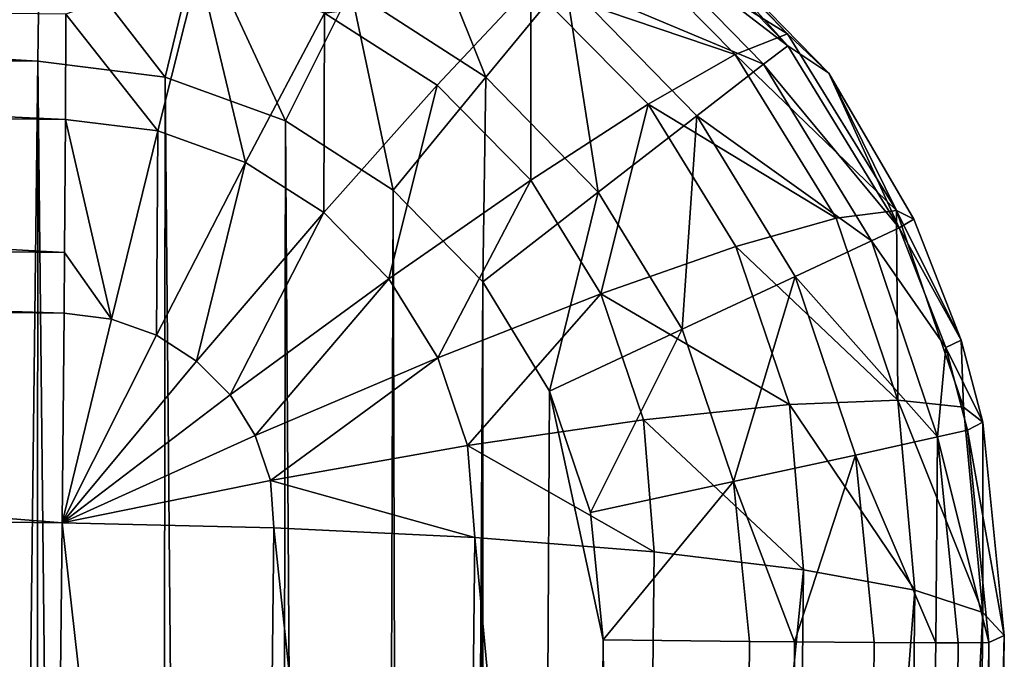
# Model space of a CAD drawing. Header units: millimetres. Extents: x 29 to 339, y 29 to 1104.
# Tile 243 of 256: x 196.55 to 201.71, y 589.54 to 592.9. Entities that reach past the tile are written whole.
import ezdxf

# ---------------------------------------------------------------- set-up
doc = ezdxf.new("R2010")
doc.units = ezdxf.units.MM
doc.header["$LTSCALE"] = 25.4
doc.layers.get('0').update_dxf_attribs({"true_color": 0xff5454})

# ---------------------------------------------------------------- blocks, each defined once
blk = doc.blocks.new('PATIO-10105.STL')
at = {"color": 18, "true_color": 0x000000}
mesh = blk.add_polyface(dxfattribs=at)
corners = [(200.5771, 592.7599, 8.8016), (199.6989, 593.7362, 16.3294), (200.7918, 592.6171, 16.3231), (199.7948, 593.561, 8.806)]
mesh.append_faces([[corners[k] for k in face] for face in [(0, 1, 2), (1, 0, 3)]], dxfattribs={"vtx0": -1, "color": 18})
mesh = blk.add_polyface(dxfattribs=at)
corners = [(199.6989, 593.7362, 16.3294), (199.8104, 593.6005, 17.0091), (200.5753, 592.8225, 17.0832)]
mesh.append_faces([[corners[k] for k in face] for face in [(0, 1, 2)]], dxfattribs={"color": 18})
mesh = blk.add_polyface(dxfattribs=at)
corners = [(199.6989, 593.7362, 16.3294), (200.5753, 592.8225, 17.0832), (200.7918, 592.6171, 16.3231)]
mesh.append_faces([[corners[k] for k in face] for face in [(0, 1, 2)]], dxfattribs={"color": 18})
mesh = blk.add_polyface(dxfattribs=at)
corners = [(180.6582, 593.6345, 7.1636), (196.6456, 592.6789, 6.8441), (180.6476, 592.8685, 7.0153), (196.6562, 593.4449, 6.9925)]
mesh.append_faces([[corners[k] for k in face] for face in [(0, 1, 2), (1, 0, 3)]], dxfattribs={"vtx0": -1, "color": 18})
mesh = blk.add_polyface(dxfattribs=at)
corners = [(198.5784, 593.6361, 7.4044), (198.9939, 592.5958, 6.9715), (198.2853, 593.0527, 6.9769), (199.409, 593.1003, 7.3981)]
mesh.append_faces([[corners[k] for k in face] for face in [(0, 1, 2), (1, 0, 3)]], dxfattribs={"vtx0": -1, "color": 18})
mesh = blk.add_polyface(dxfattribs=at)
corners = [(199.5931, 593.4335, 18.1016), (200.5753, 592.8225, 17.0832), (199.8104, 593.6005, 17.0091), (200.301, 592.7136, 18.1701)]
mesh.append_faces([[corners[k] for k in face] for face in [(0, 1, 2), (1, 0, 3)]], dxfattribs={"vtx0": -1, "color": 18})
mesh = blk.add_polyface(dxfattribs=at)
corners = [(198.1483, 592.9315, 19.9402), (199.2296, 593.0784, 19.1068), (198.4903, 593.5523, 19.0649), (198.7383, 592.5533, 19.9736)]
mesh.append_faces([[corners[k] for k in face] for face in [(0, 1, 2), (1, 0, 3)]], dxfattribs={"vtx0": -1, "color": 18})
mesh = blk.add_polyface(dxfattribs=at)
corners = [(199.6903, 593.4393, 8.0423), (200.5771, 592.7599, 8.8016), (200.4487, 592.6627, 8.038), (199.7948, 593.561, 8.806)]
mesh.append_faces([[corners[k] for k in face] for face in [(0, 1, 2), (1, 0, 3)]], dxfattribs={"vtx0": -1, "color": 18})
mesh = blk.add_polyface(dxfattribs=at)
corners = [(196.6562, 593.4449, 6.9925), (197.3121, 592.5958, 6.8374), (196.6456, 592.6789, 6.8441), (197.4929, 593.3406, 6.984)]
mesh.append_faces([[corners[k] for k in face] for face in [(0, 1, 2), (1, 0, 3)]], dxfattribs={"vtx0": -1, "color": 18})
mesh = blk.add_polyface(dxfattribs=at)
corners = [(199.2296, 593.0784, 19.1068), (200.301, 592.7136, 18.1701), (199.5931, 593.4335, 18.1016), (199.8445, 592.453, 19.1663)]
mesh.append_faces([[corners[k] for k in face] for face in [(0, 1, 2), (1, 0, 3)]], dxfattribs={"vtx0": -1, "color": 18})
mesh = blk.add_polyface(dxfattribs=at)
corners = [(199.409, 593.1003, 7.3981), (200.4487, 592.6627, 8.038), (200.0997, 592.3932, 7.3942), (199.6903, 593.4393, 8.0423)]
mesh.append_faces([[corners[k] for k in face] for face in [(0, 1, 2), (1, 0, 3)]], dxfattribs={"vtx0": -1, "color": 18})
mesh = blk.add_polyface(dxfattribs=at)
corners = [(197.4929, 593.3406, 6.984), (197.9435, 592.3665, 6.8317), (197.3121, 592.5958, 6.8374), (198.2853, 593.0527, 6.9769)]
mesh.append_faces([[corners[k] for k in face] for face in [(0, 1, 2), (1, 0, 3)]], dxfattribs={"vtx0": -1, "color": 18})
mesh = blk.add_polyface(dxfattribs=at)
corners = [(197.4886, 593.1697, 19.9226), (196.7916, 592.9251, 20.2234), (197.2742, 592.3138, 20.6227)]
mesh.append_faces([[corners[k] for k in face] for face in [(0, 1, 2)]], dxfattribs={"color": 18})
mesh = blk.add_polyface(dxfattribs=at)
corners = [(197.7335, 592.1479, 20.635), (197.4886, 593.1697, 19.9226), (197.2742, 592.3138, 20.6227), (198.1483, 592.9315, 19.9402)]
mesh.append_faces([[corners[k] for k in face] for face in [(0, 1, 2), (1, 0, 3)]], dxfattribs={"vtx0": -1, "color": 18})
mesh = blk.add_polyface(dxfattribs=at)
corners = [(196.7894, 592.374, 20.6221), (180.7937, 593.1147, 20.3945), (180.7914, 592.5635, 20.7933), (196.7916, 592.9251, 20.2234)]
mesh.append_faces([[corners[k] for k in face] for face in [(0, 1, 2), (1, 0, 3)]], dxfattribs={"vtx0": -1, "color": 18})
mesh = blk.add_polyface(dxfattribs=at)
corners = [(198.2853, 593.0527, 6.9769), (198.5081, 592.0023, 6.8274), (197.9435, 592.3665, 6.8317), (198.9939, 592.5958, 6.9715)]
mesh.append_faces([[corners[k] for k in face] for face in [(0, 1, 2), (1, 0, 3)]], dxfattribs={"vtx0": -1, "color": 18})
mesh = blk.add_polyface(dxfattribs=at)
corners = [(199.2291, 592.0541, 20.0212), (199.2296, 593.0784, 19.1068), (198.7383, 592.5533, 19.9736), (199.8445, 592.453, 19.1663)]
mesh.append_faces([[corners[k] for k in face] for face in [(0, 1, 2), (1, 0, 3)]], dxfattribs={"vtx0": -1, "color": 18})
mesh = blk.add_polyface(dxfattribs=at)
corners = [(199.409, 593.1003, 7.3981), (199.583, 591.9925, 6.9682), (198.9939, 592.5958, 6.9715), (200.0997, 592.3932, 7.3942)]
mesh.append_faces([[corners[k] for k in face] for face in [(0, 1, 2), (1, 0, 3)]], dxfattribs={"vtx0": -1, "color": 18})
mesh = blk.add_polyface(dxfattribs=at)
corners = [(197.2742, 592.3138, 20.6227), (196.7916, 592.9251, 20.2234), (196.7894, 592.374, 20.6221)]
mesh.append_faces([[corners[k] for k in face] for face in [(0, 1, 2)]], dxfattribs={"color": 18})
mesh = blk.add_polyface(dxfattribs=at)
corners = [(198.1443, 591.8846, 20.6582), (198.1483, 592.9315, 19.9402), (197.7335, 592.1479, 20.635), (198.7383, 592.5533, 19.9736)]
mesh.append_faces([[corners[k] for k in face] for face in [(0, 1, 2), (1, 0, 3)]], dxfattribs={"vtx0": -1, "color": 18})
mesh = blk.add_polyface(dxfattribs=at)
corners = [(177.6126, 589.9042, 7.0626), (177.0549, 536.2402, 7.3341), (176.9875, 536.9086, 7.3316), (177.2692, 535.6036, 7.335), (177.6199, 535.0306, 7.3341), (177.6957, 590.5709, 7.0584), (178.0893, 534.5499, 7.3314), (177.925, 591.2023, 7.0528), (178.2891, 591.7668, 7.0461), (178.6538, 534.1859, 7.3271), (178.7696, 592.2362, 7.0386), (179.2852, 533.9565, 7.3215), (179.3426, 592.5869, 7.0307), (179.9518, 533.8734, 7.3147), (179.9792, 592.8011, 7.0228), (195.9497, 533.6838, 7.1435), (180.6476, 592.8685, 7.0153), (196.6456, 592.6789, 6.8441), (196.6181, 533.7511, 7.136), (197.2547, 533.9655, 7.1281), (197.3121, 592.5958, 6.8374), (197.8277, 534.3161, 7.1202), (197.9435, 592.3665, 6.8317), (198.3083, 534.7854, 7.1127), (198.5081, 592.0023, 6.8274), (198.6723, 535.35, 7.106), (198.9774, 591.5217, 6.8248), (198.9017, 535.9814, 7.1004), (198.9847, 536.648, 7.0962), (199.3281, 590.9487, 6.8238), (199.6098, 589.6436, 6.8272), (199.5424, 590.312, 6.8247)]
mesh.append_faces([[corners[k] for k in face] for face in [(0, 1, 2), (30, 29, 31)]], dxfattribs={"vtx0": -1, "color": 18})
mesh.append_faces([[corners[k] for k in face] for face in [(1, 0, 3), (3, 0, 4), (4, 5, 6), (6, 8, 9), (9, 10, 11), (11, 12, 13), (13, 14, 15), (15, 17, 18), (18, 17, 19), (19, 20, 21), (21, 22, 23), (23, 24, 25), (25, 26, 27), (27, 26, 28), (28, 29, 30)]], dxfattribs={"vtx0": -1, "vtx1": -1, "color": 18})
mesh.append_faces([[corners[k] for k in face] for face in [(4, 0, 5), (6, 5, 7), (6, 7, 8), (9, 8, 10), (11, 10, 12), (13, 12, 14), (15, 14, 16), (15, 16, 17), (19, 17, 20), (21, 20, 22), (23, 22, 24), (25, 24, 26), (28, 26, 29)]], dxfattribs={"vtx0": -1, "vtx2": -1, "color": 18})
mesh = blk.add_polyface(dxfattribs=at)
corners = [(201.1472, 591.895, 17.1756), (200.301, 592.7136, 18.1701), (200.8302, 591.8552, 18.2557), (200.5753, 592.8225, 17.0832)]
mesh.append_faces([[corners[k] for k in face] for face in [(0, 1, 2), (1, 0, 3)]], dxfattribs={"vtx0": -1, "color": 18})
mesh = blk.add_polyface(dxfattribs=at)
corners = [(200.5753, 592.8225, 17.0832), (201.1472, 591.895, 17.1756), (200.7918, 592.6171, 16.3231)]
mesh.append_faces([[corners[k] for k in face] for face in [(0, 1, 2)]], dxfattribs={"color": 18})
mesh = blk.add_polyface(dxfattribs=at)
corners = [(200.4487, 592.6627, 8.038), (201.1615, 591.8049, 8.8), (201.0154, 591.7367, 8.0365), (200.5771, 592.7599, 8.8016)]
mesh.append_faces([[corners[k] for k in face] for face in [(0, 1, 2), (1, 0, 3)]], dxfattribs={"vtx0": -1, "color": 18})
mesh = blk.add_polyface(dxfattribs=at)
corners = [(200.5771, 592.7599, 8.8016), (200.7918, 592.6171, 16.3231), (201.1615, 591.8049, 8.8)]
mesh.append_faces([[corners[k] for k in face] for face in [(0, 1, 2)]], dxfattribs={"color": 18})
mesh = blk.add_polyface(dxfattribs=at)
corners = [(200.8302, 591.8552, 18.2557), (199.8445, 592.453, 19.1663), (200.3042, 591.7074, 19.2406), (200.301, 592.7136, 18.1701)]
mesh.append_faces([[corners[k] for k in face] for face in [(0, 1, 2), (1, 0, 3)]], dxfattribs={"vtx0": -1, "color": 18})
mesh = blk.add_polyface(dxfattribs=at)
corners = [(200.0997, 592.3932, 7.3942), (201.0154, 591.7367, 8.0365), (200.6156, 591.55, 7.3928), (200.4487, 592.6627, 8.038)]
mesh.append_faces([[corners[k] for k in face] for face in [(0, 1, 2), (1, 0, 3)]], dxfattribs={"vtx0": -1, "color": 18})
mesh = blk.add_polyface(dxfattribs=at)
corners = [(198.9939, 592.5958, 6.9715), (198.9774, 591.5217, 6.8248), (198.5081, 592.0023, 6.8274), (199.583, 591.9925, 6.9682)]
mesh.append_faces([[corners[k] for k in face] for face in [(0, 1, 2), (1, 0, 3)]], dxfattribs={"vtx0": -1, "color": 18})
mesh = blk.add_polyface(dxfattribs=at)
corners = [(200.7918, 592.6171, 16.3231), (201.2383, 591.8511, 16.3221), (201.1615, 591.8049, 8.8)]
mesh.append_faces([[corners[k] for k in face] for face in [(0, 1, 2)]], dxfattribs={"color": 18})
mesh = blk.add_polyface(dxfattribs=at)
corners = [(200.7918, 592.6171, 16.3231), (201.1472, 591.895, 17.1756), (201.2383, 591.8511, 16.3221)]
mesh.append_faces([[corners[k] for k in face] for face in [(0, 1, 2)]], dxfattribs={"color": 18})
mesh = blk.add_polyface(dxfattribs=at)
corners = [(196.785, 591.6752, 20.9853), (180.7914, 592.5635, 20.7933), (180.787, 591.8647, 21.1565), (196.7894, 592.374, 20.6221)]
mesh.append_faces([[corners[k] for k in face] for face in [(0, 1, 2), (1, 0, 3)]], dxfattribs={"vtx0": -1, "color": 18})
mesh = blk.add_polyface(dxfattribs=at)
corners = [(198.486, 591.5371, 20.6913), (198.7383, 592.5533, 19.9736), (198.1443, 591.8846, 20.6582), (199.2291, 592.0541, 20.0212)]
mesh.append_faces([[corners[k] for k in face] for face in [(0, 1, 2), (1, 0, 3)]], dxfattribs={"vtx0": -1, "color": 18})
mesh = blk.add_polyface(dxfattribs=at)
corners = [(199.596, 591.459, 20.0805), (199.8445, 592.453, 19.1663), (199.2291, 592.0541, 20.0212), (200.3042, 591.7074, 19.2406)]
mesh.append_faces([[corners[k] for k in face] for face in [(0, 1, 2), (1, 0, 3)]], dxfattribs={"vtx0": -1, "color": 18})
mesh = blk.add_polyface(dxfattribs=at)
corners = [(200.0997, 592.3932, 7.3942), (200.0231, 591.2733, 6.967), (199.583, 591.9925, 6.9682), (200.6156, 591.55, 7.3928)]
mesh.append_faces([[corners[k] for k in face] for face in [(0, 1, 2), (1, 0, 3)]], dxfattribs={"vtx0": -1, "color": 18})
mesh = blk.add_polyface(dxfattribs=at)
corners = [(197.0312, 591.3267, 21.1076), (196.7894, 592.374, 20.6221), (196.785, 591.6752, 20.9853)]
mesh.append_faces([[corners[k] for k in face] for face in [(0, 1, 2)]], dxfattribs={"color": 18})
mesh = blk.add_polyface(dxfattribs=at)
corners = [(197.2742, 592.3138, 20.6227), (196.7894, 592.374, 20.6221), (197.0312, 591.3267, 21.1076)]
mesh.append_faces([[corners[k] for k in face] for face in [(0, 1, 2)]], dxfattribs={"color": 18})
mesh = blk.add_polyface(dxfattribs=at)
corners = [(197.2669, 591.2415, 21.1139), (197.2742, 592.3138, 20.6227), (197.0312, 591.3267, 21.1076), (197.7335, 592.1479, 20.635)]
mesh.append_faces([[corners[k] for k in face] for face in [(0, 1, 2), (1, 0, 3)]], dxfattribs={"vtx0": -1, "color": 18})
mesh = blk.add_polyface(dxfattribs=at)
corners = [(197.4776, 591.1064, 21.1258), (197.7335, 592.1479, 20.635), (197.2669, 591.2415, 21.1139), (198.1443, 591.8846, 20.6582)]
mesh.append_faces([[corners[k] for k in face] for face in [(0, 1, 2), (1, 0, 3)]], dxfattribs={"vtx0": -1, "color": 18})
mesh = blk.add_polyface(dxfattribs=at)
corners = [(198.7415, 591.1227, 20.7326), (199.2291, 592.0541, 20.0212), (198.486, 591.5371, 20.6913), (199.596, 591.459, 20.0805)]
mesh.append_faces([[corners[k] for k in face] for face in [(0, 1, 2), (1, 0, 3)]], dxfattribs={"vtx0": -1, "color": 18})
mesh = blk.add_polyface(dxfattribs=at)
corners = [(199.583, 591.9925, 6.9682), (199.3281, 590.9487, 6.8238), (198.9774, 591.5217, 6.8248), (200.0231, 591.2733, 6.967)]
mesh.append_faces([[corners[k] for k in face] for face in [(0, 1, 2), (1, 0, 3)]], dxfattribs={"vtx0": -1, "color": 18})
mesh = blk.add_polyface(dxfattribs=at)
corners = [(197.6529, 590.9282, 21.1428), (198.1443, 591.8846, 20.6582), (197.4776, 591.1064, 21.1258), (198.486, 591.5371, 20.6913)]
mesh.append_faces([[corners[k] for k in face] for face in [(0, 1, 2), (1, 0, 3)]], dxfattribs={"vtx0": -1, "color": 18})
mesh = blk.add_polyface(dxfattribs=at)
corners = [(201.1472, 591.895, 17.1756), (201.1542, 590.9016, 18.3538), (201.4974, 590.8645, 17.2817), (200.8302, 591.8552, 18.2557)]
mesh.append_faces([[corners[k] for k in face] for face in [(0, 1, 2), (1, 0, 3)]], dxfattribs={"vtx0": -1, "color": 18})
mesh = blk.add_polyface(dxfattribs=at)
corners = [(201.1472, 591.895, 17.1756), (201.4855, 591.2149, 16.3226), (201.2383, 591.8511, 16.3221)]
mesh.append_faces([[corners[k] for k in face] for face in [(0, 1, 2)]], dxfattribs={"color": 18})
mesh = blk.add_polyface(dxfattribs=at)
corners = [(201.1472, 591.895, 17.1756), (201.4974, 590.8645, 17.2817), (201.4855, 591.2149, 16.3226)]
mesh.append_faces([[corners[k] for k in face] for face in [(0, 1, 2)]], dxfattribs={"color": 18})
mesh = blk.add_polyface(dxfattribs=at)
corners = [(196.7825, 591.3575, 21.1073), (180.787, 591.8647, 21.1565), (180.7845, 591.5471, 21.2784), (196.785, 591.6752, 20.9853)]
mesh.append_faces([[corners[k] for k in face] for face in [(0, 1, 2), (1, 0, 3)]], dxfattribs={"vtx0": -1, "color": 18})
mesh = blk.add_polyface(dxfattribs=at)
corners = [(201.1542, 590.9016, 18.3538), (200.3042, 591.7074, 19.2406), (200.5857, 590.8789, 19.3259), (200.8302, 591.8552, 18.2557)]
mesh.append_faces([[corners[k] for k in face] for face in [(0, 1, 2), (1, 0, 3)]], dxfattribs={"vtx0": -1, "color": 18})
mesh = blk.add_polyface(dxfattribs=at)
corners = [(201.1615, 591.8049, 8.8), (201.4855, 591.2149, 16.3226), (201.4046, 591.1777, 8.8005), (201.2383, 591.8511, 16.3221)]
mesh.append_faces([[corners[k] for k in face] for face in [(0, 1, 2), (1, 0, 3)]], dxfattribs={"vtx0": -1, "color": 18})
mesh = blk.add_polyface(dxfattribs=at)
corners = [(201.1615, 591.8049, 8.8), (201.4046, 591.1777, 8.8005), (201.0154, 591.7367, 8.0365)]
mesh.append_faces([[corners[k] for k in face] for face in [(0, 1, 2)]], dxfattribs={"color": 18})
mesh = blk.add_polyface(dxfattribs=at)
corners = [(200.6156, 591.55, 7.3928), (201.3618, 590.7079, 8.0379), (200.931, 590.6133, 7.3941), (201.0154, 591.7367, 8.0365)]
mesh.append_faces([[corners[k] for k in face] for face in [(0, 1, 2), (1, 0, 3)]], dxfattribs={"vtx0": -1, "color": 18})
mesh = blk.add_polyface(dxfattribs=at)
corners = [(201.0154, 591.7367, 8.0365), (201.4046, 591.1777, 8.8005), (201.3618, 590.7079, 8.0379)]
mesh.append_faces([[corners[k] for k in face] for face in [(0, 1, 2)]], dxfattribs={"color": 18})
mesh = blk.add_polyface(dxfattribs=at)
corners = [(197.0312, 591.3267, 21.1076), (196.785, 591.6752, 20.9853), (196.7825, 591.3575, 21.1073)]
mesh.append_faces([[corners[k] for k in face] for face in [(0, 1, 2)]], dxfattribs={"color": 18})
mesh = blk.add_polyface(dxfattribs=at)
corners = [(200.5857, 590.8789, 19.3259), (199.596, 591.459, 20.0805), (199.8207, 590.7979, 20.1485), (200.3042, 591.7074, 19.2406)]
mesh.append_faces([[corners[k] for k in face] for face in [(0, 1, 2), (1, 0, 3)]], dxfattribs={"vtx0": -1, "color": 18})
mesh = blk.add_polyface(dxfattribs=at)
corners = [(196.7721, 590.2582, 21.3526), (180.7845, 591.5471, 21.2784), (180.7741, 590.4478, 21.5238), (196.7825, 591.3575, 21.1073)]
mesh.append_faces([[corners[k] for k in face] for face in [(0, 1, 2), (1, 0, 3)]], dxfattribs={"vtx0": -1, "color": 18})
mesh = blk.add_polyface(dxfattribs=at)
corners = [(197.784, 590.7156, 21.164), (198.486, 591.5371, 20.6913), (197.6529, 590.9282, 21.1428), (198.7415, 591.1227, 20.7326)]
mesh.append_faces([[corners[k] for k in face] for face in [(0, 1, 2), (1, 0, 3)]], dxfattribs={"vtx0": -1, "color": 18})
mesh = blk.add_polyface(dxfattribs=at)
corners = [(200.6156, 591.55, 7.3928), (200.2922, 590.4742, 6.968), (200.0231, 591.2733, 6.967), (200.931, 590.6133, 7.3941)]
mesh.append_faces([[corners[k] for k in face] for face in [(0, 1, 2), (1, 0, 3)]], dxfattribs={"vtx0": -1, "color": 18})
mesh = blk.add_polyface(dxfattribs=at)
corners = [(198.8979, 590.6624, 20.78), (199.596, 591.459, 20.0805), (198.7415, 591.1227, 20.7326), (199.8207, 590.7979, 20.1485)]
mesh.append_faces([[corners[k] for k in face] for face in [(0, 1, 2), (1, 0, 3)]], dxfattribs={"vtx0": -1, "color": 18})
mesh = blk.add_polyface(dxfattribs=at)
corners = [(197.0312, 591.3267, 21.1076), (196.7825, 591.3575, 21.1073), (196.7721, 590.2582, 21.3526)]
mesh.append_faces([[corners[k] for k in face] for face in [(0, 1, 2)]], dxfattribs={"color": 18})
mesh = blk.add_polyface(dxfattribs=at)
corners = [(197.2669, 591.2415, 21.1139), (197.0312, 591.3267, 21.1076), (196.7721, 590.2582, 21.3526)]
mesh.append_faces([[corners[k] for k in face] for face in [(0, 1, 2)]], dxfattribs={"color": 18})
mesh = blk.add_polyface(dxfattribs=at)
corners = [(200.0231, 591.2733, 6.967), (199.5424, 590.312, 6.8247), (199.3281, 590.9487, 6.8238), (200.2922, 590.4742, 6.968)]
mesh.append_faces([[corners[k] for k in face] for face in [(0, 1, 2), (1, 0, 3)]], dxfattribs={"vtx0": -1, "color": 18})
mesh = blk.add_polyface(dxfattribs=at)
corners = [(197.4776, 591.1064, 21.1258), (197.2669, 591.2415, 21.1139), (196.7721, 590.2582, 21.3526)]
mesh.append_faces([[corners[k] for k in face] for face in [(0, 1, 2)]], dxfattribs={"color": 18})
mesh = blk.add_polyface(dxfattribs=at)
corners = [(201.4046, 591.1777, 8.8005), (201.5986, 590.7864, 16.3235), (201.5188, 590.7438, 8.8014), (201.4855, 591.2149, 16.3226)]
mesh.append_faces([[corners[k] for k in face] for face in [(0, 1, 2), (1, 0, 3)]], dxfattribs={"vtx0": -1, "color": 18})
mesh = blk.add_polyface(dxfattribs=at)
corners = [(201.4855, 591.2149, 16.3226), (201.4974, 590.8645, 17.2817), (201.5986, 590.7864, 16.3235)]
mesh.append_faces([[corners[k] for k in face] for face in [(0, 1, 2)]], dxfattribs={"color": 18})
mesh = blk.add_polyface(dxfattribs=at)
corners = [(201.4046, 591.1777, 8.8005), (201.5188, 590.7438, 8.8014), (201.3618, 590.7079, 8.0379)]
mesh.append_faces([[corners[k] for k in face] for face in [(0, 1, 2)]], dxfattribs={"color": 18})
mesh = blk.add_polyface(dxfattribs=at)
corners = [(197.6529, 590.9282, 21.1428), (197.4776, 591.1064, 21.1258), (196.7721, 590.2582, 21.3526)]
mesh.append_faces([[corners[k] for k in face] for face in [(0, 1, 2)]], dxfattribs={"color": 18})
mesh = blk.add_polyface(dxfattribs=at)
corners = [(197.8642, 590.4794, 21.1883), (198.7415, 591.1227, 20.7326), (197.784, 590.7156, 21.164), (198.8979, 590.6624, 20.78)]
mesh.append_faces([[corners[k] for k in face] for face in [(0, 1, 2), (1, 0, 3)]], dxfattribs={"vtx0": -1, "color": 18})
mesh = blk.add_polyface(dxfattribs=at)
corners = [(197.784, 590.7156, 21.164), (197.6529, 590.9282, 21.1428), (196.7721, 590.2582, 21.3526)]
mesh.append_faces([[corners[k] for k in face] for face in [(0, 1, 2)]], dxfattribs={"color": 18})
mesh = blk.add_polyface(dxfattribs=at)
corners = [(201.1542, 590.9016, 18.3538), (200.5857, 590.8789, 19.3259), (201.2427, 589.9037, 18.4901)]
mesh.append_faces([[corners[k] for k in face] for face in [(0, 1, 2)]], dxfattribs={"color": 18})
mesh = blk.add_polyface(dxfattribs=at)
corners = [(201.1542, 590.9016, 18.3538), (201.2427, 589.9037, 18.4901), (201.5999, 589.7869, 17.4354)]
mesh.append_faces([[corners[k] for k in face] for face in [(0, 1, 2)]], dxfattribs={"color": 18})
mesh = blk.add_polyface(dxfattribs=at)
corners = [(201.1542, 590.9016, 18.3538), (201.5999, 589.7869, 17.4354), (201.4974, 590.8645, 17.2817)]
mesh.append_faces([[corners[k] for k in face] for face in [(0, 1, 2)]], dxfattribs={"color": 18})
mesh = blk.add_polyface(dxfattribs=at)
corners = [(200.5857, 590.8789, 19.3259), (199.8207, 590.7979, 20.1485), (200.6584, 590.0117, 19.439)]
mesh.append_faces([[corners[k] for k in face] for face in [(0, 1, 2)]], dxfattribs={"color": 18})
mesh = blk.add_polyface(dxfattribs=at)
corners = [(200.5857, 590.8789, 19.3259), (200.6584, 590.0117, 19.439), (201.2427, 589.9037, 18.4901)]
mesh.append_faces([[corners[k] for k in face] for face in [(0, 1, 2)]], dxfattribs={"color": 18})
mesh = blk.add_polyface(dxfattribs=at)
corners = [(201.4974, 590.8645, 17.2817), (201.5999, 589.7869, 17.4354), (201.5986, 590.7864, 16.3235)]
mesh.append_faces([[corners[k] for k in face] for face in [(0, 1, 2)]], dxfattribs={"color": 18})
mesh = blk.add_polyface(dxfattribs=at)
corners = [(199.8762, 590.1052, 20.2347), (199.8207, 590.7979, 20.1485), (198.8979, 590.6624, 20.78)]
mesh.append_faces([[corners[k] for k in face] for face in [(0, 1, 2)]], dxfattribs={"color": 18})
mesh = blk.add_polyface(dxfattribs=at)
corners = [(199.8207, 590.7979, 20.1485), (199.8762, 590.1052, 20.2347), (200.6584, 590.0117, 19.439)]
mesh.append_faces([[corners[k] for k in face] for face in [(0, 1, 2)]], dxfattribs={"color": 18})
mesh = blk.add_polyface(dxfattribs=at)
corners = [(201.5188, 590.7438, 8.8014), (201.712, 589.6671, 16.3278), (201.631, 589.6298, 8.8057), (201.5986, 590.7864, 16.3235)]
mesh.append_faces([[corners[k] for k in face] for face in [(0, 1, 2), (1, 0, 3)]], dxfattribs={"vtx0": -1, "color": 18})
mesh = blk.add_polyface(dxfattribs=at)
corners = [(201.5986, 590.7864, 16.3235), (201.5999, 589.7869, 17.4354), (201.712, 589.6671, 16.3278)]
mesh.append_faces([[corners[k] for k in face] for face in [(0, 1, 2)]], dxfattribs={"color": 18})
mesh = blk.add_polyface(dxfattribs=at)
corners = [(201.3618, 590.7079, 8.0379), (201.631, 589.6298, 8.8057), (201.4706, 589.6279, 8.042), (201.5188, 590.7438, 8.8014)]
mesh.append_faces([[corners[k] for k in face] for face in [(0, 1, 2), (1, 0, 3)]], dxfattribs={"vtx0": -1, "color": 18})
mesh = blk.add_polyface(dxfattribs=at)
corners = [(197.8642, 590.4794, 21.1883), (197.784, 590.7156, 21.164), (196.7721, 590.2582, 21.3526)]
mesh.append_faces([[corners[k] for k in face] for face in [(0, 1, 2)]], dxfattribs={"color": 18})
mesh = blk.add_polyface(dxfattribs=at)
corners = [(201.3618, 590.7079, 8.0379), (201.3524, 589.6281, 7.8086), (200.931, 590.6133, 7.3941)]
mesh.append_faces([[corners[k] for k in face] for face in [(0, 1, 2)]], dxfattribs={"color": 18})
mesh = blk.add_polyface(dxfattribs=at)
corners = [(201.3618, 590.7079, 8.0379), (201.4706, 589.6279, 8.042), (201.3524, 589.6281, 7.8086)]
mesh.append_faces([[corners[k] for k in face] for face in [(0, 1, 2)]], dxfattribs={"color": 18})
mesh = blk.add_polyface(dxfattribs=at)
corners = [(198.9354, 590.1799, 20.8371), (198.8979, 590.6624, 20.78), (197.8642, 590.4794, 21.1883)]
mesh.append_faces([[corners[k] for k in face] for face in [(0, 1, 2)]], dxfattribs={"color": 18})
mesh = blk.add_polyface(dxfattribs=at)
corners = [(199.8762, 590.1052, 20.2347), (198.8979, 590.6624, 20.78), (198.9354, 590.1799, 20.8371)]
mesh.append_faces([[corners[k] for k in face] for face in [(0, 1, 2)]], dxfattribs={"color": 18})
mesh = blk.add_polyface(dxfattribs=at)
corners = [(200.931, 590.6133, 7.3941), (200.6125, 589.6331, 7.0845), (200.2922, 590.4742, 6.968)]
mesh.append_faces([[corners[k] for k in face] for face in [(0, 1, 2)]], dxfattribs={"color": 18})
mesh = blk.add_polyface(dxfattribs=at)
corners = [(201.0301, 589.6298, 7.3979), (200.6125, 589.6331, 7.0845), (200.931, 590.6133, 7.3941)]
mesh.append_faces([[corners[k] for k in face] for face in [(0, 1, 2)]], dxfattribs={"color": 18})
mesh = blk.add_polyface(dxfattribs=at)
corners = [(200.931, 590.6133, 7.3941), (201.3524, 589.6281, 7.8086), (201.0301, 589.6298, 7.3979)]
mesh.append_faces([[corners[k] for k in face] for face in [(0, 1, 2)]], dxfattribs={"color": 18})
mesh = blk.add_polyface(dxfattribs=at)
corners = [(197.8831, 590.2318, 21.2161), (197.8642, 590.4794, 21.1883), (196.7721, 590.2582, 21.3526)]
mesh.append_faces([[corners[k] for k in face] for face in [(0, 1, 2)]], dxfattribs={"color": 18})
mesh = blk.add_polyface(dxfattribs=at)
corners = [(198.9354, 590.1799, 20.8371), (197.8642, 590.4794, 21.1883), (197.8831, 590.2318, 21.2161)]
mesh.append_faces([[corners[k] for k in face] for face in [(0, 1, 2)]], dxfattribs={"color": 18})
mesh = blk.add_polyface(dxfattribs=at)
corners = [(200.2922, 590.4742, 6.968), (199.6098, 589.6436, 6.8272), (199.5424, 590.312, 6.8247), (200.3767, 589.6353, 6.9713)]
mesh.append_faces([[corners[k] for k in face] for face in [(0, 1, 2), (1, 0, 3)]], dxfattribs={"vtx0": -1, "color": 18})
mesh = blk.add_polyface(dxfattribs=at)
corners = [(200.6125, 589.6331, 7.0845), (200.3767, 589.6353, 6.9713), (200.2922, 590.4742, 6.968)]
mesh.append_faces([[corners[k] for k in face] for face in [(0, 1, 2)]], dxfattribs={"color": 18})
mesh = blk.add_polyface(dxfattribs=at)
corners = [(196.6743, 581.2775, 22.1611), (180.7741, 590.4478, 21.5238), (180.6764, 581.4671, 22.3323), (196.7721, 590.2582, 21.3526)]
mesh.append_faces([[corners[k] for k in face] for face in [(0, 1, 2), (1, 0, 3)]], dxfattribs={"vtx0": -1, "color": 18})
mesh = blk.add_polyface(dxfattribs=at)
corners = [(197.7854, 581.2552, 22.0242), (196.7721, 590.2582, 21.3526), (196.6743, 581.2775, 22.1611), (197.8831, 590.2318, 21.2161)]
mesh.append_faces([[corners[k] for k in face] for face in [(0, 1, 2), (1, 0, 3)]], dxfattribs={"vtx0": -1, "color": 18})
mesh = blk.add_polyface(dxfattribs=at)
corners = [(198.8378, 581.2159, 21.6441), (197.8831, 590.2318, 21.2161), (197.7854, 581.2552, 22.0242), (198.9354, 590.1799, 20.8371)]
mesh.append_faces([[corners[k] for k in face] for face in [(0, 1, 2), (1, 0, 3)]], dxfattribs={"vtx0": -1, "color": 18})
mesh = blk.add_polyface(dxfattribs=at)
corners = [(199.7788, 581.1614, 21.0399), (198.9354, 590.1799, 20.8371), (198.8378, 581.2159, 21.6441), (199.8762, 590.1052, 20.2347)]
mesh.append_faces([[corners[k] for k in face] for face in [(0, 1, 2), (1, 0, 3)]], dxfattribs={"vtx0": -1, "color": 18})
mesh = blk.add_polyface(dxfattribs=at)
corners = [(200.6584, 590.0117, 19.439), (199.7788, 581.1614, 21.0399), (200.5613, 581.0945, 20.2418), (199.8762, 590.1052, 20.2347)]
mesh.append_faces([[corners[k] for k in face] for face in [(0, 1, 2), (1, 0, 3)]], dxfattribs={"vtx0": -1, "color": 18})
mesh = blk.add_polyface(dxfattribs=at)
corners = [(201.2427, 589.9037, 18.4901), (200.5613, 581.0945, 20.2418), (201.146, 581.0186, 19.29), (200.6584, 590.0117, 19.439)]
mesh.append_faces([[corners[k] for k in face] for face in [(0, 1, 2), (1, 0, 3)]], dxfattribs={"vtx0": -1, "color": 18})
mesh = blk.add_polyface(dxfattribs=at)
corners = [(201.5999, 589.7869, 17.4354), (201.146, 581.0186, 19.29), (201.5035, 580.9374, 18.2321), (201.2427, 589.9037, 18.4901)]
mesh.append_faces([[corners[k] for k in face] for face in [(0, 1, 2), (1, 0, 3)]], dxfattribs={"vtx0": -1, "color": 18})
mesh = blk.add_polyface(dxfattribs=at)
corners = [(201.712, 589.6671, 16.3278), (201.5035, 580.9374, 18.2321), (201.6161, 580.855, 17.1212), (201.5999, 589.7869, 17.4354)]
mesh.append_faces([[corners[k] for k in face] for face in [(0, 1, 2), (1, 0, 3)]], dxfattribs={"vtx0": -1, "color": 18})
mesh = blk.add_polyface(dxfattribs=at)
corners = [(201.631, 589.6298, 8.8057), (201.0869, 536.6714, 16.5968), (201.006, 536.6342, 9.0747), (201.199, 545.4908, 17.3006), (201.308, 554.329, 17.7053), (201.414, 563.1759, 17.8103), (201.5167, 572.0213, 17.6155), (201.6161, 580.855, 17.1212), (201.712, 589.6671, 16.3278)]
mesh.append_faces([[corners[k] for k in face] for face in [(0, 1, 2), (7, 0, 8)]], dxfattribs={"vtx0": -1, "color": 18})
mesh.append_faces([[corners[k] for k in face] for face in [(1, 0, 3), (3, 0, 4), (4, 0, 5), (5, 0, 6), (6, 0, 7)]], dxfattribs={"vtx0": -1, "vtx1": -1, "color": 18})
mesh = blk.add_polyface(dxfattribs=at)
corners = [(199.6098, 589.6436, 6.8272), (199.7516, 536.6396, 7.2402), (198.9847, 536.648, 7.0962), (200.3767, 589.6353, 6.9713)]
mesh.append_faces([[corners[k] for k in face] for face in [(0, 1, 2), (1, 0, 3)]], dxfattribs={"vtx0": -1, "color": 18})
mesh = blk.add_polyface(dxfattribs=at)
corners = [(200.3767, 589.6353, 6.9713), (199.9875, 536.6375, 7.3534), (199.7516, 536.6396, 7.2402), (200.6125, 589.6331, 7.0845)]
mesh.append_faces([[corners[k] for k in face] for face in [(0, 1, 2), (1, 0, 3)]], dxfattribs={"vtx0": -1, "color": 18})
mesh = blk.add_polyface(dxfattribs=at)
corners = [(200.6125, 589.6331, 7.0845), (200.4051, 536.6342, 7.6668), (199.9875, 536.6375, 7.3534), (201.0301, 589.6298, 7.3979)]
mesh.append_faces([[corners[k] for k in face] for face in [(0, 1, 2), (1, 0, 3)]], dxfattribs={"vtx0": -1, "color": 18})
mesh = blk.add_polyface(dxfattribs=at)
corners = [(200.4051, 536.6342, 7.6668), (201.3524, 589.6281, 7.8086), (200.7273, 536.6324, 8.0776), (201.0301, 589.6298, 7.3979)]
mesh.append_faces([[corners[k] for k in face] for face in [(0, 1, 2), (1, 0, 3)]], dxfattribs={"vtx0": -1, "color": 18})
mesh = blk.add_polyface(dxfattribs=at)
corners = [(200.7273, 536.6324, 8.0776), (201.4706, 589.6279, 8.042), (200.8455, 536.6322, 8.311), (201.3524, 589.6281, 7.8086)]
mesh.append_faces([[corners[k] for k in face] for face in [(0, 1, 2), (1, 0, 3)]], dxfattribs={"vtx0": -1, "color": 18})
mesh = blk.add_polyface(dxfattribs=at)
corners = [(201.4706, 589.6279, 8.042), (201.006, 536.6342, 9.0747), (200.8455, 536.6322, 8.311), (201.631, 589.6298, 8.8057)]
mesh.append_faces([[corners[k] for k in face] for face in [(0, 1, 2), (1, 0, 3)]], dxfattribs={"vtx0": -1, "color": 18})

msp = doc.modelspace()

# ---------------------------------------------------------------- block references
at = {"color": 0}
msp.add_blockref('PATIO-10105.STL', (0, 0), dxfattribs=at)

doc.saveas('drawing.dxf')
